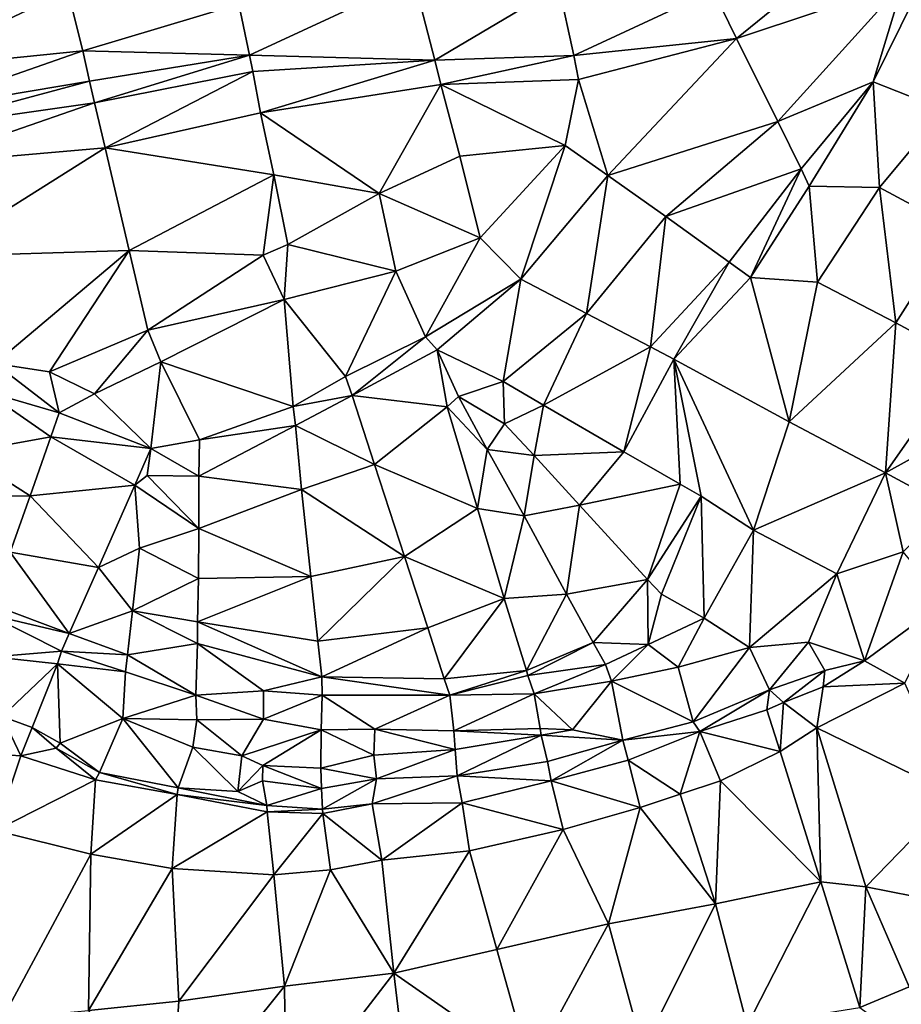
# Model space of a CAD drawing. Header units: feet. Extents: x 116535 to 120173, y 200032 to 203855.
# Tile 52 of 87: x 118533 to 118720, y 202240 to 202448. Entities that reach past the tile are written whole.
import ezdxf

# ---------------------------------------------------------------- set-up
doc = ezdxf.new("R2010")
doc.units = ezdxf.units.FT
doc.header["$MEASUREMENT"] = 0
doc.layers.add('V-TOPO-TINN-3DFC', color=3, linetype='Continuous')

msp = doc.modelspace()

# ---------------------------------------------------------------- linework, layer by layer
at = {"layer": 'V-TOPO-TINN-3DFC'}
for points in [[(118712.3895, 202466.7258, 559.9663), (118679.9309, 202454.597, 560.5121), (118684.9046, 202444.4022, 561.5339)], [(118720.1996, 202456.1938, 561.6076), (118712.3895, 202466.7258, 559.9663), (118684.9046, 202444.4022, 561.5339)], [(118616.4971, 202457.0403, 557.8239), (118579.4496, 202451.6764, 556.4894), (118581.6686, 202440.9035, 557.565)], [(118620.9713, 202439.8448, 558.9218), (118616.4971, 202457.0403, 557.8239), (118581.6686, 202440.9035, 557.565)], [(118647.2336, 202455.4796, 559.2119), (118616.4971, 202457.0403, 557.8239), (118620.9713, 202439.8448, 558.9218)], [(118720.1996, 202456.1938, 561.6076), (118684.9046, 202444.4022, 561.5339), (118693.6457, 202426.8788, 561.1139)], [(118720.1996, 202456.1938, 561.6076), (118693.6457, 202426.8788, 561.1139), (118713.8626, 202435.2317, 562.3011)], [(118722.6041, 202453.0162, 562.2334), (118720.1996, 202456.1938, 561.6076), (118713.8626, 202435.2317, 562.3011)], [(118505.7479, 202453.2581, 556.1645), (118506.3487, 202448.2034, 555.4505), (118543.2066, 202454.5556, 555.9741)], [(118508.1257, 202437.9157, 555.4918), (118543.2066, 202454.5556, 555.9741), (118506.3487, 202448.2034, 555.4505)], [(118546.3509, 202441.8239, 555.9798), (118543.2066, 202454.5556, 555.9741), (118508.1257, 202437.9157, 555.4918)], [(118579.4496, 202451.6764, 556.4894), (118543.2066, 202454.5556, 555.9741), (118546.3509, 202441.8239, 555.9798)], [(118650.4063, 202440.8079, 559.9276), (118647.2336, 202455.4796, 559.2119), (118620.9713, 202439.8448, 558.9218)], [(118679.9309, 202454.597, 560.5121), (118647.2336, 202455.4796, 559.2119), (118650.4063, 202440.8079, 559.9276)], [(118684.9046, 202444.4022, 561.5339), (118679.9309, 202454.597, 560.5121), (118650.4063, 202440.8079, 559.9276)], [(118581.6686, 202440.9035, 557.565), (118579.4496, 202451.6764, 556.4894), (118546.3509, 202441.8239, 555.9798)], [(118728.9012, 202429.3249, 563.711), (118722.6041, 202453.0162, 562.2334), (118713.8626, 202435.2317, 562.3011)], [(118684.9046, 202444.4022, 561.5339), (118650.4063, 202440.8079, 559.9276), (118651.4286, 202435.7707, 561.0666)], [(118657.6599, 202415.3702, 561.3166), (118684.9046, 202444.4022, 561.5339), (118651.4286, 202435.7707, 561.0666)], [(118657.6599, 202415.3702, 561.3166), (118693.6457, 202426.8788, 561.1139), (118684.9046, 202444.4022, 561.5339)], [(118546.3509, 202441.8239, 555.9798), (118508.1257, 202437.9157, 555.4918), (118509.5716, 202428.9609, 556.4899)], [(118547.8079, 202435.3834, 557.2303), (118546.3509, 202441.8239, 555.9798), (118509.5716, 202428.9609, 556.4899)], [(118581.6686, 202440.9035, 557.565), (118546.3509, 202441.8239, 555.9798), (118547.8079, 202435.3834, 557.2303)], [(118548.8636, 202430.8295, 558.1397), (118581.6686, 202440.9035, 557.565), (118547.8079, 202435.3834, 557.2303)], [(118582.388, 202437.4134, 558.3594), (118581.6686, 202440.9035, 557.565), (118548.8636, 202430.8295, 558.1397)], [(118582.388, 202437.4134, 558.3594), (118620.9713, 202439.8448, 558.9218), (118581.6686, 202440.9035, 557.565)], [(118582.388, 202437.4134, 558.3594), (118584.0411, 202428.6548, 559.5027), (118620.9713, 202439.8448, 558.9218)], [(118622.2176, 202434.6795, 559.9337), (118620.9713, 202439.8448, 558.9218), (118584.0411, 202428.6548, 559.5027)], [(118650.4063, 202440.8079, 559.9276), (118620.9713, 202439.8448, 558.9218), (118622.2176, 202434.6795, 559.9337)], [(118651.4286, 202435.7707, 561.0666), (118650.4063, 202440.8079, 559.9276), (118622.2176, 202434.6795, 559.9337)], [(118551.1084, 202421.2538, 559.3012), (118582.388, 202437.4134, 558.3594), (118548.8636, 202430.8295, 558.1397)], [(118551.1084, 202421.2538, 559.3012), (118584.0411, 202428.6548, 559.5027), (118582.388, 202437.4134, 558.3594)], [(118510.1592, 202425.2588, 557.6984), (118547.8079, 202435.3834, 557.2303), (118509.5716, 202428.9609, 556.4899)], [(118548.8636, 202430.8295, 558.1397), (118547.8079, 202435.3834, 557.2303), (118510.1592, 202425.2588, 557.6984)], [(118651.4286, 202435.7707, 561.0666), (118622.2176, 202434.6795, 559.9337), (118648.6156, 202421.7691, 561.972)], [(118657.6599, 202415.3702, 561.3166), (118651.4286, 202435.7707, 561.0666), (118648.6156, 202421.7691, 561.972)], [(118698.6374, 202416.8311, 561.6813), (118713.8626, 202435.2317, 562.3011), (118693.6457, 202426.8788, 561.1139)], [(118713.8626, 202435.2317, 562.3011), (118698.6374, 202416.8311, 561.6813), (118700.3224, 202413.1434, 562.1945)], [(118713.8626, 202435.2317, 562.3011), (118700.3224, 202413.1434, 562.1945), (118715.2271, 202412.8576, 562.553)], [(118715.2271, 202412.8576, 562.553), (118728.9012, 202429.3249, 563.711), (118713.8626, 202435.2317, 562.3011)], [(118609.1866, 202411.5985, 561.0193), (118622.2176, 202434.6795, 559.9337), (118584.0411, 202428.6548, 559.5027)], [(118626.2907, 202419.4981, 561.2413), (118622.2176, 202434.6795, 559.9337), (118609.1866, 202411.5985, 561.0193)], [(118626.2907, 202419.4981, 561.2413), (118648.6156, 202421.7691, 561.972), (118622.2176, 202434.6795, 559.9337)], [(118511.3196, 202417.8199, 558.6793), (118548.8636, 202430.8295, 558.1397), (118510.1592, 202425.2588, 557.6984)], [(118511.3196, 202417.8199, 558.6793), (118551.1084, 202421.2538, 559.3012), (118548.8636, 202430.8295, 558.1397)], [(118731.4124, 202404.2079, 563.406), (118728.9012, 202429.3249, 563.711), (118715.2271, 202412.8576, 562.553)], [(118551.1084, 202421.2538, 559.3012), (118586.8641, 202415.5552, 559.9468), (118584.0411, 202428.6548, 559.5027)], [(118586.8641, 202415.5552, 559.9468), (118609.1866, 202411.5985, 561.0193), (118584.0411, 202428.6548, 559.5027)], [(118669.9127, 202406.7044, 561.0256), (118693.6457, 202426.8788, 561.1139), (118657.6599, 202415.3702, 561.3166)], [(118698.6374, 202416.8311, 561.6813), (118693.6457, 202426.8788, 561.1139), (118669.9127, 202406.7044, 561.0256)], [(118511.3196, 202417.8199, 558.6793), (118514.4853, 202398.2453, 559.6988), (118551.1084, 202421.2538, 559.3012)], [(118514.4853, 202398.2453, 559.6988), (118556.1663, 202399.524, 559.8627), (118551.1084, 202421.2538, 559.3012)], [(118551.1084, 202421.2538, 559.3012), (118556.1663, 202399.524, 559.8627), (118586.8641, 202415.5552, 559.9468)], [(118626.2907, 202419.4981, 561.2413), (118630.5819, 202402.2229, 561.9495), (118648.6156, 202421.7691, 561.972)], [(118639.1711, 202393.4179, 561.9516), (118648.6156, 202421.7691, 561.972), (118630.5819, 202402.2229, 561.9495)], [(118657.6599, 202415.3702, 561.3166), (118648.6156, 202421.7691, 561.972), (118639.1711, 202393.4179, 561.9516)], [(118626.2907, 202419.4981, 561.2413), (118609.1866, 202411.5985, 561.0193), (118630.5819, 202402.2229, 561.9495)], [(118698.6374, 202416.8311, 561.6813), (118669.9127, 202406.7044, 561.0256), (118683.3304, 202397.0565, 561.2832)], [(118698.6374, 202416.8311, 561.6813), (118683.3304, 202397.0565, 561.2832), (118687.8383, 202393.823, 562.1674)], [(118687.8383, 202393.823, 562.1674), (118700.3224, 202413.1434, 562.1945), (118698.6374, 202416.8311, 561.6813)], [(118556.1663, 202399.524, 559.8627), (118584.5971, 202398.5398, 560.0907), (118586.8641, 202415.5552, 559.9468)], [(118584.5971, 202398.5398, 560.0907), (118589.8165, 202400.8065, 560.18), (118586.8641, 202415.5552, 559.9468)], [(118589.8165, 202400.8065, 560.18), (118609.1866, 202411.5985, 561.0193), (118586.8641, 202415.5552, 559.9468)], [(118657.6599, 202415.3702, 561.3166), (118639.1711, 202393.4179, 561.9516), (118653.1185, 202386.1406, 561.3458)], [(118669.9127, 202406.7044, 561.0256), (118657.6599, 202415.3702, 561.3166), (118653.1185, 202386.1406, 561.3458)], [(118687.8383, 202393.823, 562.1674), (118702.036, 202392.813, 562.408), (118700.3224, 202413.1434, 562.1945)], [(118715.2271, 202412.8576, 562.553), (118700.3224, 202413.1434, 562.1945), (118702.036, 202392.813, 562.408)], [(118715.2271, 202412.8576, 562.553), (118702.036, 202392.813, 562.408), (118718.6764, 202384.2093, 562.692)], [(118731.4124, 202404.2079, 563.406), (118715.2271, 202412.8576, 562.553), (118718.6764, 202384.2093, 562.692)], [(118612.6893, 202395.1175, 562.1285), (118609.1866, 202411.5985, 561.0193), (118589.8165, 202400.8065, 560.18)], [(118630.5819, 202402.2229, 561.9495), (118609.1866, 202411.5985, 561.0193), (118612.6893, 202395.1175, 562.1285)], [(118669.9127, 202406.7044, 561.0256), (118653.1185, 202386.1406, 561.3458), (118666.7061, 202379.0752, 560.5962)], [(118683.3304, 202397.0565, 561.2832), (118669.9127, 202406.7044, 561.0256), (118666.7061, 202379.0752, 560.5962)], [(118733.2085, 202376.3107, 562.922), (118731.4124, 202404.2079, 563.406), (118718.6764, 202384.2093, 562.692)], [(118618.9917, 202381.2156, 561.6533), (118630.5819, 202402.2229, 561.9495), (118612.6893, 202395.1175, 562.1285)], [(118639.1711, 202393.4179, 561.9516), (118630.5819, 202402.2229, 561.9495), (118618.9917, 202381.2156, 561.6533)], [(118527.6966, 202375.5999, 560.1534), (118556.1663, 202399.524, 559.8627), (118514.4853, 202398.2453, 559.6988)], [(118527.6966, 202375.5999, 560.1534), (118539.2897, 202373.8067, 560.227), (118556.1663, 202399.524, 559.8627)], [(118556.1663, 202399.524, 559.8627), (118539.2897, 202373.8067, 560.227), (118560.1398, 202382.625, 560.2823)], [(118556.1663, 202399.524, 559.8627), (118560.1398, 202382.625, 560.2823), (118584.5971, 202398.5398, 560.0907)], [(118584.5971, 202398.5398, 560.0907), (118589.0231, 202389.1067, 562.4489), (118589.8165, 202400.8065, 560.18)], [(118612.6893, 202395.1175, 562.1285), (118589.8165, 202400.8065, 560.18), (118589.0231, 202389.1067, 562.4489)], [(118560.1398, 202382.625, 560.2823), (118589.0231, 202389.1067, 562.4489), (118584.5971, 202398.5398, 560.0907)], [(118683.3304, 202397.0565, 561.2832), (118666.7061, 202379.0752, 560.5962), (118671.5886, 202376.5043, 562.1828)], [(118687.8383, 202393.823, 562.1674), (118683.3304, 202397.0565, 561.2832), (118671.5886, 202376.5043, 562.1828)], [(118602.0088, 202372.8245, 561.4616), (118612.6893, 202395.1175, 562.1285), (118589.0231, 202389.1067, 562.4489)], [(118618.9917, 202381.2156, 561.6533), (118612.6893, 202395.1175, 562.1285), (118602.0088, 202372.8245, 561.4616)], [(118639.1711, 202393.4179, 561.9516), (118618.9917, 202381.2156, 561.6533), (118621.4666, 202378.4492, 561.4777)], [(118639.1711, 202393.4179, 561.9516), (118621.4666, 202378.4492, 561.4777), (118635.4395, 202371.7543, 561.2166)], [(118639.1711, 202393.4179, 561.9516), (118635.4395, 202371.7543, 561.2166), (118653.1185, 202386.1406, 561.3458)], [(118696.0436, 202363.2227, 562.206), (118687.8383, 202393.823, 562.1674), (118671.5886, 202376.5043, 562.1828)], [(118702.036, 202392.813, 562.408), (118687.8383, 202393.823, 562.1674), (118696.0436, 202363.2227, 562.206)], [(118718.6764, 202384.2093, 562.692), (118702.036, 202392.813, 562.408), (118696.0436, 202363.2227, 562.206)], [(118560.1398, 202382.625, 560.2823), (118562.8908, 202375.8887, 561.7292), (118589.0231, 202389.1067, 562.4489)], [(118590.955, 202366.4648, 561.4185), (118589.0231, 202389.1067, 562.4489), (118562.8908, 202375.8887, 561.7292)], [(118602.0088, 202372.8245, 561.4616), (118589.0231, 202389.1067, 562.4489), (118590.955, 202366.4648, 561.4185)], [(118653.1185, 202386.1406, 561.3458), (118635.4395, 202371.7543, 561.2166), (118643.9661, 202366.7074, 560.9839)], [(118666.7061, 202379.0752, 560.5962), (118653.1185, 202386.1406, 561.3458), (118643.9661, 202366.7074, 560.9839)], [(118718.6764, 202384.2093, 562.692), (118696.0436, 202363.2227, 562.206), (118716.5022, 202352.4138, 562.089)], [(118733.2085, 202376.3107, 562.922), (118718.6764, 202384.2093, 562.692), (118716.5022, 202352.4138, 562.089)], [(118560.1398, 202382.625, 560.2823), (118539.2897, 202373.8067, 560.227), (118548.8164, 202369.1206, 561.2432)], [(118560.1398, 202382.625, 560.2823), (118548.8164, 202369.1206, 561.2432), (118562.8908, 202375.8887, 561.7292)], [(118618.9917, 202381.2156, 561.6533), (118602.0088, 202372.8245, 561.4616), (118603.4276, 202368.795, 561.1078)], [(118618.9917, 202381.2156, 561.6533), (118603.4276, 202368.795, 561.1078), (118621.4666, 202378.4492, 561.4777)], [(118666.7061, 202379.0752, 560.5962), (118643.9661, 202366.7074, 560.9839), (118661.0565, 202356.8658, 561.2882)], [(118671.5886, 202376.5043, 562.1828), (118666.7061, 202379.0752, 560.5962), (118661.0565, 202356.8658, 561.2882)], [(118621.4666, 202378.4492, 561.4777), (118603.4276, 202368.795, 561.1078), (118623.5577, 202366.3989, 561.2236)], [(118635.4395, 202371.7543, 561.2166), (118621.4666, 202378.4492, 561.4777), (118625.9985, 202368.561, 561.2184)], [(118621.4666, 202378.4492, 561.4777), (118623.5577, 202366.3989, 561.2236), (118625.9985, 202368.561, 561.2184)], [(118541.3426, 202365.1351, 560.166), (118527.6966, 202375.5999, 560.1534), (118525.6309, 202369.7127, 559.7389)], [(118541.3426, 202365.1351, 560.166), (118539.2897, 202373.8067, 560.227), (118527.6966, 202375.5999, 560.1534)], [(118560.7928, 202357.527, 560.3774), (118562.8908, 202375.8887, 561.7292), (118548.8164, 202369.1206, 561.2432)], [(118571.0858, 202359.3853, 560.7889), (118562.8908, 202375.8887, 561.7292), (118560.7928, 202357.527, 560.3774)], [(118590.955, 202366.4648, 561.4185), (118562.8908, 202375.8887, 561.7292), (118571.0858, 202359.3853, 560.7889)], [(118671.5886, 202376.5043, 562.1828), (118661.0565, 202356.8658, 561.2882), (118672.9418, 202350.0141, 561.6007)], [(118671.5886, 202376.5043, 562.1828), (118688.505, 202340.2708, 562.252), (118696.0436, 202363.2227, 562.206)], [(118671.5886, 202376.5043, 562.1828), (118677.409, 202347.4364, 561.9099), (118688.505, 202340.2708, 562.252)], [(118671.5886, 202376.5043, 562.1828), (118672.9418, 202350.0141, 561.6007), (118677.409, 202347.4364, 561.9099)], [(118733.2085, 202376.3107, 562.922), (118716.5022, 202352.4138, 562.089), (118740.0801, 202365.4828, 562.84)], [(118541.3426, 202365.1351, 560.166), (118548.8164, 202369.1206, 561.2432), (118539.2897, 202373.8067, 560.227)], [(118602.0088, 202372.8245, 561.4616), (118590.955, 202366.4648, 561.4185), (118603.4276, 202368.795, 561.1078)], [(118635.4395, 202371.7543, 561.2166), (118625.9985, 202368.561, 561.2184), (118635.7552, 202362.7553, 560.5758)], [(118643.9661, 202366.7074, 560.9839), (118635.4395, 202371.7543, 561.2166), (118635.7552, 202362.7553, 560.5758)], [(118539.6293, 202360.0506, 559.5864), (118525.6309, 202369.7127, 559.7389), (118520.913, 202356.6331, 559.6212)], [(118541.3426, 202365.1351, 560.166), (118525.6309, 202369.7127, 559.7389), (118539.6293, 202360.0506, 559.5864)], [(118541.3426, 202365.1351, 560.166), (118560.7928, 202357.527, 560.3774), (118548.8164, 202369.1206, 561.2432)], [(118603.4276, 202368.795, 561.1078), (118590.955, 202366.4648, 561.4185), (118591.4329, 202362.4641, 561.0406)], [(118603.4276, 202368.795, 561.1078), (118591.4329, 202362.4641, 561.0406), (118608.2016, 202354.148, 561.002)], [(118623.5577, 202366.3989, 561.2236), (118603.4276, 202368.795, 561.1078), (118608.2016, 202354.148, 561.002)], [(118632.075, 202357.3793, 560.9892), (118625.9985, 202368.561, 561.2184), (118623.5577, 202366.3989, 561.2236)], [(118635.7552, 202362.7553, 560.5758), (118625.9985, 202368.561, 561.2184), (118632.075, 202357.3793, 560.9892)], [(118590.955, 202366.4648, 561.4185), (118571.0858, 202359.3853, 560.7889), (118591.4329, 202362.4641, 561.0406)], [(118630.016, 202344.8695, 561.1086), (118623.5577, 202366.3989, 561.2236), (118608.2016, 202354.148, 561.002)], [(118630.016, 202344.8695, 561.1086), (118632.075, 202357.3793, 560.9892), (118623.5577, 202366.3989, 561.2236)], [(118643.9661, 202366.7074, 560.9839), (118635.7552, 202362.7553, 560.5758), (118642.0116, 202356.1054, 561.5713)], [(118661.0565, 202356.8658, 561.2882), (118643.9661, 202366.7074, 560.9839), (118642.0116, 202356.1054, 561.5713)], [(118541.3426, 202365.1351, 560.166), (118539.6293, 202360.0506, 559.5864), (118560.7928, 202357.527, 560.3774)], [(118729.7042, 202345.2592, 562.413), (118740.0801, 202365.4828, 562.84), (118716.5022, 202352.4138, 562.089)], [(118591.4329, 202362.4641, 561.0406), (118570.9321, 202351.7235, 560.3972), (118592.7064, 202348.8983, 560.8713)], [(118591.4329, 202362.4641, 561.0406), (118571.0858, 202359.3853, 560.7889), (118570.9321, 202351.7235, 560.3972)], [(118608.2016, 202354.148, 561.002), (118591.4329, 202362.4641, 561.0406), (118592.7064, 202348.8983, 560.8713)], [(118642.0116, 202356.1054, 561.5713), (118635.7552, 202362.7553, 560.5758), (118632.075, 202357.3793, 560.9892)], [(118716.5022, 202352.4138, 562.089), (118696.0436, 202363.2227, 562.206), (118688.505, 202340.2708, 562.252)], [(118535.2222, 202347.5399, 559.9265), (118539.6293, 202360.0506, 559.5864), (118520.913, 202356.6331, 559.6212)], [(118557.3918, 202349.7611, 559.7925), (118539.6293, 202360.0506, 559.5864), (118535.2222, 202347.5399, 559.9265)], [(118560.7928, 202357.527, 560.3774), (118539.6293, 202360.0506, 559.5864), (118557.3918, 202349.7611, 559.7925)], [(118571.0858, 202359.3853, 560.7889), (118560.7928, 202357.527, 560.3774), (118570.9321, 202351.7235, 560.3972)], [(118535.2222, 202347.5399, 559.9265), (118520.913, 202356.6331, 559.6212), (118517.4538, 202347.4725, 559.6044)], [(118560.7928, 202357.527, 560.3774), (118557.3918, 202349.7611, 559.7925), (118559.9818, 202351.8199, 559.8755)], [(118570.9321, 202351.7235, 560.3972), (118560.7928, 202357.527, 560.3774), (118559.9818, 202351.8199, 559.8755)], [(118639.9236, 202343.2619, 561.4637), (118632.075, 202357.3793, 560.9892), (118630.016, 202344.8695, 561.1086)], [(118642.0116, 202356.1054, 561.5713), (118632.075, 202357.3793, 560.9892), (118639.9236, 202343.2619, 561.4637)], [(118651.6261, 202345.5617, 561.2171), (118642.0116, 202356.1054, 561.5713), (118639.9236, 202343.2619, 561.4637)], [(118661.0565, 202356.8658, 561.2882), (118642.0116, 202356.1054, 561.5713), (118651.6261, 202345.5617, 561.2171)], [(118672.9418, 202350.0141, 561.6007), (118661.0565, 202356.8658, 561.2882), (118651.6261, 202345.5617, 561.2171)], [(118608.2016, 202354.148, 561.002), (118592.7064, 202348.8983, 560.8713), (118614.5205, 202334.6884, 560.2519)], [(118630.016, 202344.8695, 561.1086), (118608.2016, 202354.148, 561.002), (118614.5205, 202334.6884, 560.2519)], [(118570.9794, 202340.5855, 559.7853), (118559.9818, 202351.8199, 559.8755), (118557.3918, 202349.7611, 559.7925)], [(118570.9321, 202351.7235, 560.3972), (118559.9818, 202351.8199, 559.8755), (118570.9794, 202340.5855, 559.7853)], [(118592.7064, 202348.8983, 560.8713), (118570.9321, 202351.7235, 560.3972), (118570.9794, 202340.5855, 559.7853)], [(118706.1444, 202331.0161, 562.246), (118716.5022, 202352.4138, 562.089), (118688.505, 202340.2708, 562.252)], [(118720.2335, 202335.6545, 562.275), (118716.5022, 202352.4138, 562.089), (118706.1444, 202331.0161, 562.246)], [(118729.7042, 202345.2592, 562.413), (118716.5022, 202352.4138, 562.089), (118720.2335, 202335.6545, 562.275)], [(118549.7036, 202332.375, 559.868), (118557.3918, 202349.7611, 559.7925), (118535.2222, 202347.5399, 559.9265)], [(118558.3885, 202336.417, 559.9256), (118557.3918, 202349.7611, 559.7925), (118549.7036, 202332.375, 559.868)], [(118570.9794, 202340.5855, 559.7853), (118557.3918, 202349.7611, 559.7925), (118558.3885, 202336.417, 559.9256)], [(118672.9418, 202350.0141, 561.6007), (118651.6261, 202345.5617, 561.2171), (118666.0266, 202329.8312, 561.1278)], [(118677.409, 202347.4364, 561.9099), (118672.9418, 202350.0141, 561.6007), (118666.0266, 202329.8312, 561.1278)], [(118530.9456, 202335.5596, 559.5153), (118535.2222, 202347.5399, 559.9265), (118517.4538, 202347.4725, 559.6044)], [(118549.7036, 202332.375, 559.868), (118535.2222, 202347.5399, 559.9265), (118530.9456, 202335.5596, 559.5153)], [(118592.7064, 202348.8983, 560.8713), (118570.9794, 202340.5855, 559.7853), (118594.7237, 202330.4104, 560.0289)], [(118614.5205, 202334.6884, 560.2519), (118592.7064, 202348.8983, 560.8713), (118594.7237, 202330.4104, 560.0289)], [(118677.409, 202347.4364, 561.9099), (118666.0266, 202329.8312, 561.1278), (118668.9741, 202326.6956, 561.6608)], [(118677.409, 202347.4364, 561.9099), (118668.9741, 202326.6956, 561.6608), (118678.0538, 202321.6364, 561.6123)], [(118677.409, 202347.4364, 561.9099), (118678.0538, 202321.6364, 561.6123), (118688.505, 202340.2708, 562.252)], [(118651.6261, 202345.5617, 561.2171), (118639.9236, 202343.2619, 561.4637), (118648.8913, 202326.6754, 561.0343)], [(118666.0266, 202329.8312, 561.1278), (118651.6261, 202345.5617, 561.2171), (118648.8913, 202326.6754, 561.0343)], [(118635.6707, 202325.7636, 561.0347), (118630.016, 202344.8695, 561.1086), (118614.5205, 202334.6884, 560.2519)], [(118639.9236, 202343.2619, 561.4637), (118630.016, 202344.8695, 561.1086), (118635.6707, 202325.7636, 561.0347)], [(118648.8913, 202326.6754, 561.0343), (118639.9236, 202343.2619, 561.4637), (118635.6707, 202325.7636, 561.0347)], [(118570.9794, 202340.5855, 559.7853), (118558.3885, 202336.417, 559.9256), (118570.897, 202329.9948, 559.5812)], [(118594.7237, 202330.4104, 560.0289), (118570.9794, 202340.5855, 559.7853), (118570.897, 202329.9948, 559.5812)], [(118688.505, 202340.2708, 562.252), (118678.0538, 202321.6364, 561.6123), (118687.6537, 202315.3766, 562.6116)], [(118687.6537, 202315.3766, 562.6116), (118706.1444, 202331.0161, 562.246), (118688.505, 202340.2708, 562.252)], [(118543.498, 202318.3752, 559.3766), (118530.9456, 202335.5596, 559.5153), (118527.2434, 202324.4117, 559.3843)], [(118543.498, 202318.3752, 559.3766), (118549.7036, 202332.375, 559.868), (118530.9456, 202335.5596, 559.5153)], [(118558.3885, 202336.417, 559.9256), (118549.7036, 202332.375, 559.868), (118556.8871, 202323.1493, 559.4692)], [(118570.897, 202329.9948, 559.5812), (118558.3885, 202336.417, 559.9256), (118556.8871, 202323.1493, 559.4692)], [(118706.1444, 202331.0161, 562.246), (118712.0168, 202312.5866, 565.558), (118720.2335, 202335.6545, 562.275)], [(118729.0692, 202325.0436, 568.075), (118720.2335, 202335.6545, 562.275), (118712.0168, 202312.5866, 565.558)], [(118614.5205, 202334.6884, 560.2519), (118594.7237, 202330.4104, 560.0289), (118596.1948, 202316.7215, 560.7802)], [(118614.5205, 202334.6884, 560.2519), (118596.1948, 202316.7215, 560.7802), (118619.4652, 202319.5281, 560.8692)], [(118635.6707, 202325.7636, 561.0347), (118614.5205, 202334.6884, 560.2519), (118619.4652, 202319.5281, 560.8692)], [(118556.8871, 202323.1493, 559.4692), (118549.7036, 202332.375, 559.868), (118543.498, 202318.3752, 559.3766)], [(118687.6537, 202315.3766, 562.6116), (118700.1652, 202316.536, 564.2541), (118706.1444, 202331.0161, 562.246)], [(118706.1444, 202331.0161, 562.246), (118700.1652, 202316.536, 564.2541), (118712.0168, 202312.5866, 565.558)], [(118570.897, 202329.9948, 559.5812), (118556.8871, 202323.1493, 559.4692), (118570.6601, 202320.8611, 559.7606)], [(118594.7237, 202330.4104, 560.0289), (118570.897, 202329.9948, 559.5812), (118570.6601, 202320.8611, 559.7606)], [(118594.7237, 202330.4104, 560.0289), (118570.6601, 202320.8611, 559.7606), (118596.1948, 202316.7215, 560.7802)], [(118666.0266, 202329.8312, 561.1278), (118648.8913, 202326.6754, 561.0343), (118654.4901, 202316.4799, 561.3565)], [(118666.0266, 202329.8312, 561.1278), (118654.4901, 202316.4799, 561.3565), (118666.1578, 202316.0248, 561.6116)], [(118668.9741, 202326.6956, 561.6608), (118666.0266, 202329.8312, 561.1278), (118666.1578, 202316.0248, 561.6116)], [(118648.8913, 202326.6754, 561.0343), (118635.6707, 202325.7636, 561.0347), (118640.3928, 202310.4906, 561.0881)], [(118654.4901, 202316.4799, 561.3565), (118648.8913, 202326.6754, 561.0343), (118640.3928, 202310.4906, 561.0881)], [(118668.9741, 202326.6956, 561.6608), (118666.1578, 202316.0248, 561.6116), (118678.0538, 202321.6364, 561.6123)], [(118543.498, 202318.3752, 559.3766), (118527.2434, 202324.4117, 559.3843), (118526.3796, 202322.3482, 559.8009)], [(118635.6707, 202325.7636, 561.0347), (118619.4652, 202319.5281, 560.8692), (118622.9325, 202308.7417, 561.0489)], [(118640.3928, 202310.4906, 561.0881), (118635.6707, 202325.7636, 561.0347), (118622.9325, 202308.7417, 561.0489)], [(118729.0692, 202325.0436, 568.075), (118712.0168, 202312.5866, 565.558), (118720.5725, 202307.8092, 565.218)], [(118541.8288, 202314.6078, 560.3621), (118526.3796, 202322.3482, 559.8009), (118527.3657, 202313.4466, 561.2226)], [(118541.8288, 202314.6078, 560.3621), (118543.498, 202318.3752, 559.3766), (118526.3796, 202322.3482, 559.8009)], [(118555.8378, 202313.8582, 560.6634), (118556.8871, 202323.1493, 559.4692), (118543.498, 202318.3752, 559.3766)], [(118570.6557, 202316.2233, 560.337), (118556.8871, 202323.1493, 559.4692), (118555.8378, 202313.8582, 560.6634)], [(118570.6557, 202316.2233, 560.337), (118570.6601, 202320.8611, 559.7606), (118556.8871, 202323.1493, 559.4692)], [(118596.9933, 202309.1693, 561.2144), (118570.6601, 202320.8611, 559.7606), (118570.6557, 202316.2233, 560.337)], [(118570.6601, 202320.8611, 559.7606), (118596.9933, 202309.1693, 561.2144), (118596.1948, 202316.7215, 560.7802)], [(118678.0538, 202321.6364, 561.6123), (118666.1578, 202316.0248, 561.6116), (118672.5252, 202311.2341, 562.0871)], [(118687.6537, 202315.3766, 562.6116), (118678.0538, 202321.6364, 561.6123), (118672.5252, 202311.2341, 562.0871)], [(118555.8378, 202313.8582, 560.6634), (118543.498, 202318.3752, 559.3766), (118541.8288, 202314.6078, 560.3621)], [(118619.4652, 202319.5281, 560.8692), (118596.1948, 202316.7215, 560.7802), (118596.9933, 202309.1693, 561.2144)], [(118622.9325, 202308.7417, 561.0489), (118619.4652, 202319.5281, 560.8692), (118596.9933, 202309.1693, 561.2144)], [(118555.8378, 202313.8582, 560.6634), (118570.2947, 202305.2805, 561.5789), (118570.6557, 202316.2233, 560.337)], [(118584.6755, 202306.2429, 561.4022), (118570.6557, 202316.2233, 560.337), (118570.2947, 202305.2805, 561.5789)], [(118596.9933, 202309.1693, 561.2144), (118570.6557, 202316.2233, 560.337), (118584.6755, 202306.2429, 561.4022)], [(118654.4901, 202316.4799, 561.3565), (118640.3928, 202310.4906, 561.0881), (118640.6941, 202309.4781, 561.5419)], [(118657.136, 202311.7647, 561.6647), (118654.4901, 202316.4799, 561.3565), (118640.6941, 202309.4781, 561.5419)], [(118666.1578, 202316.0248, 561.6116), (118654.4901, 202316.4799, 561.3565), (118657.136, 202311.7647, 561.6647)], [(118700.1652, 202316.536, 564.2541), (118687.6537, 202315.3766, 562.6116), (118691.8901, 202306.4072, 568.2916)], [(118700.1652, 202316.536, 564.2541), (118691.8901, 202306.4072, 568.2916), (118703.6016, 202310.4997, 565.1669)], [(118712.0168, 202312.5866, 565.558), (118700.1652, 202316.536, 564.2541), (118703.6016, 202310.4997, 565.1669)], [(118541.0188, 202311.9526, 560.7981), (118541.8288, 202314.6078, 560.3621), (118527.3657, 202313.4466, 561.2226)], [(118555.4473, 202310.2566, 560.8644), (118541.8288, 202314.6078, 560.3621), (118541.0188, 202311.9526, 560.7981)], [(118555.4473, 202310.2566, 560.8644), (118555.8378, 202313.8582, 560.6634), (118541.8288, 202314.6078, 560.3621)], [(118666.1578, 202316.0248, 561.6116), (118657.136, 202311.7647, 561.6647), (118658.3763, 202308.2556, 561.9947)], [(118672.5252, 202311.2341, 562.0871), (118666.1578, 202316.0248, 561.6116), (118658.3763, 202308.2556, 561.9947)], [(118687.6537, 202315.3766, 562.6116), (118672.5252, 202311.2341, 562.0871), (118675.69, 202299.6252, 567.851)], [(118691.8901, 202306.4072, 568.2916), (118687.6537, 202315.3766, 562.6116), (118675.69, 202299.6252, 567.851)], [(118529.2913, 202300.8007, 568.445), (118541.0188, 202311.9526, 560.7981), (118527.3657, 202313.4466, 561.2226)], [(118529.2913, 202300.8007, 568.445), (118535.6258, 202298.4725, 568.732), (118541.0188, 202311.9526, 560.7981)], [(118535.6258, 202298.4725, 568.732), (118541.6047, 202295.1531, 570.2646), (118541.0188, 202311.9526, 560.7981)], [(118554.8596, 202300.3372, 564.5587), (118541.0188, 202311.9526, 560.7981), (118541.6047, 202295.1531, 570.2646)], [(118554.8596, 202300.3372, 564.5587), (118555.4473, 202310.2566, 560.8644), (118541.0188, 202311.9526, 560.7981)], [(118555.8378, 202313.8582, 560.6634), (118555.4473, 202310.2566, 560.8644), (118570.2947, 202305.2805, 561.5789)], [(118712.0168, 202312.5866, 565.558), (118703.2771, 202307.0472, 565.13), (118720.5725, 202307.8092, 565.218)], [(118712.0168, 202312.5866, 565.558), (118703.6016, 202310.4997, 565.1669), (118703.2771, 202307.0472, 565.13)], [(118554.8596, 202300.3372, 564.5587), (118570.2947, 202305.2805, 561.5789), (118555.4473, 202310.2566, 560.8644)], [(118640.3928, 202310.4906, 561.0881), (118622.9325, 202308.7417, 561.0489), (118624.1282, 202305.3239, 561.4448)], [(118640.6941, 202309.4781, 561.5419), (118640.3928, 202310.4906, 561.0881), (118624.1282, 202305.3239, 561.4448)], [(118657.136, 202311.7647, 561.6647), (118640.6941, 202309.4781, 561.5419), (118642.0231, 202305.6036, 561.8829)], [(118658.3763, 202308.2556, 561.9947), (118657.136, 202311.7647, 561.6647), (118642.0231, 202305.6036, 561.8829)], [(118675.69, 202299.6252, 567.851), (118672.5252, 202311.2341, 562.0871), (118658.3763, 202308.2556, 561.9947)], [(118694.8465, 202303.7189, 568.206), (118703.6016, 202310.4997, 565.1669), (118691.8901, 202306.4072, 568.2916)], [(118694.8465, 202303.7189, 568.206), (118703.2771, 202307.0472, 565.13), (118703.6016, 202310.4997, 565.1669)], [(118597.0741, 202305.3155, 561.4748), (118596.9933, 202309.1693, 561.2144), (118584.6755, 202306.2429, 561.4022)], [(118624.1282, 202305.3239, 561.4448), (118596.9933, 202309.1693, 561.2144), (118597.0741, 202305.3155, 561.4748)], [(118624.1282, 202305.3239, 561.4448), (118622.9325, 202308.7417, 561.0489), (118596.9933, 202309.1693, 561.2144)], [(118642.0231, 202305.6036, 561.8829), (118640.6941, 202309.4781, 561.5419), (118624.1282, 202305.3239, 561.4448)], [(118658.3763, 202308.2556, 561.9947), (118642.0231, 202305.6036, 561.8829), (118650.1209, 202297.9431, 565.4383)], [(118660.8267, 202295.7283, 567.413), (118658.3763, 202308.2556, 561.9947), (118650.1209, 202297.9431, 565.4383)], [(118660.8267, 202295.7283, 567.413), (118675.69, 202299.6252, 567.851), (118658.3763, 202308.2556, 561.9947)], [(118731.1484, 202284.0704, 563.278), (118720.5725, 202307.8092, 565.218), (118701.893, 202298.3645, 563.992)], [(118720.5725, 202307.8092, 565.218), (118703.2771, 202307.0472, 565.13), (118701.893, 202298.3645, 563.992)], [(118584.6365, 202300.2046, 564.153), (118584.6755, 202306.2429, 561.4022), (118570.2947, 202305.2805, 561.5789)], [(118584.6365, 202300.2046, 564.153), (118597.0741, 202305.3155, 561.4748), (118584.6755, 202306.2429, 561.4022)], [(118642.0231, 202305.6036, 561.8829), (118624.1282, 202305.3239, 561.4448), (118624.9842, 202297.7096, 565.2356)], [(118643.3226, 202298.1977, 565.1642), (118642.0231, 202305.6036, 561.8829), (118624.9842, 202297.7096, 565.2356)], [(118650.1209, 202297.9431, 565.4383), (118642.0231, 202305.6036, 561.8829), (118643.3226, 202298.1977, 565.1642)], [(118691.8901, 202306.4072, 568.2916), (118675.69, 202299.6252, 567.851), (118677.104, 202297.5754, 568.024)], [(118691.8901, 202306.4072, 568.2916), (118677.104, 202297.5754, 568.024), (118691.3162, 202302.1738, 568.167)], [(118694.8465, 202303.7189, 568.206), (118691.8901, 202306.4072, 568.2916), (118691.3162, 202302.1738, 568.167)], [(118701.893, 202298.3645, 563.992), (118703.2771, 202307.0472, 565.13), (118694.8465, 202303.7189, 568.206)], [(118570.5489, 202300.0895, 564.0796), (118570.2947, 202305.2805, 561.5789), (118554.8596, 202300.3372, 564.5587)], [(118584.6365, 202300.2046, 564.153), (118570.2947, 202305.2805, 561.5789), (118570.5489, 202300.0895, 564.0796)], [(118596.8529, 202297.917, 564.0381), (118597.0741, 202305.3155, 561.4748), (118584.6365, 202300.2046, 564.153)], [(118608.2303, 202298.0976, 564.2854), (118597.0741, 202305.3155, 561.4748), (118596.8529, 202297.917, 564.0381)], [(118624.1282, 202305.3239, 561.4448), (118597.0741, 202305.3155, 561.4748), (118608.2303, 202298.0976, 564.2854)], [(118624.9842, 202297.7096, 565.2356), (118624.1282, 202305.3239, 561.4448), (118608.2303, 202298.0976, 564.2854)], [(118694.1544, 202293.3731, 563.626), (118694.8465, 202303.7189, 568.206), (118691.3162, 202302.1738, 568.167)], [(118701.893, 202298.3645, 563.992), (118694.8465, 202303.7189, 568.206), (118694.1544, 202293.3731, 563.626)], [(118694.1544, 202293.3731, 563.626), (118691.3162, 202302.1738, 568.167), (118677.104, 202297.5754, 568.024)], [(118526.622, 202292.8901, 567.206), (118533.2256, 202292.402, 567.907), (118529.2913, 202300.8007, 568.445)], [(118529.2913, 202300.8007, 568.445), (118533.2256, 202292.402, 567.907), (118535.6258, 202298.4725, 568.732)], [(118554.8596, 202300.3372, 564.5587), (118541.6047, 202295.1531, 570.2646), (118549.877, 202288.9386, 569.9836)], [(118566.5461, 202285.6626, 570.6968), (118554.8596, 202300.3372, 564.5587), (118549.877, 202288.9386, 569.9836)], [(118566.5461, 202285.6626, 570.6968), (118569.6646, 202294.2826, 565.3715), (118554.8596, 202300.3372, 564.5587)], [(118569.6646, 202294.2826, 565.3715), (118570.5489, 202300.0895, 564.0796), (118554.8596, 202300.3372, 564.5587)], [(118580.0767, 202292.4009, 565.668), (118570.5489, 202300.0895, 564.0796), (118569.6646, 202294.2826, 565.3715)], [(118584.6365, 202300.2046, 564.153), (118570.5489, 202300.0895, 564.0796), (118580.0767, 202292.4009, 565.668)], [(118580.0767, 202292.4009, 565.668), (118596.8529, 202297.917, 564.0381), (118584.6365, 202300.2046, 564.153)], [(118677.104, 202297.5754, 568.024), (118675.69, 202299.6252, 567.851), (118660.8267, 202295.7283, 567.413)], [(118540.7192, 202294.0611, 570.275), (118535.6258, 202298.4725, 568.732), (118533.2256, 202292.402, 567.907)], [(118540.7192, 202294.0611, 570.275), (118541.6047, 202295.1531, 570.2646), (118535.6258, 202298.4725, 568.732)], [(118580.0767, 202292.4009, 565.668), (118584.5041, 202290.3768, 566.5019), (118596.8529, 202297.917, 564.0381)], [(118596.7864, 202289.7933, 566.9126), (118596.8529, 202297.917, 564.0381), (118584.5041, 202290.3768, 566.5019)], [(118608.0106, 202292.5784, 565.9011), (118596.8529, 202297.917, 564.0381), (118596.7864, 202289.7933, 566.9126)], [(118608.0106, 202292.5784, 565.9011), (118608.2303, 202298.0976, 564.2854), (118596.8529, 202297.917, 564.0381)], [(118625.2545, 202293.7789, 565.7188), (118608.2303, 202298.0976, 564.2854), (118608.0106, 202292.5784, 565.9011)], [(118625.2545, 202293.7789, 565.7188), (118624.9842, 202297.7096, 565.2356), (118608.2303, 202298.0976, 564.2854)], [(118643.4911, 202296.7983, 565.4138), (118643.3226, 202298.1977, 565.1642), (118624.9842, 202297.7096, 565.2356)], [(118643.4911, 202296.7983, 565.4138), (118624.9842, 202297.7096, 565.2356), (118625.2545, 202293.7789, 565.7188)], [(118650.1209, 202297.9431, 565.4383), (118643.3226, 202298.1977, 565.1642), (118643.4911, 202296.7983, 565.4138)], [(118660.8267, 202295.7283, 567.413), (118650.1209, 202297.9431, 565.4383), (118643.4911, 202296.7983, 565.4138)], [(118677.104, 202297.5754, 568.024), (118660.8267, 202295.7283, 567.413), (118661.9098, 202291.5129, 567.125)], [(118677.104, 202297.5754, 568.024), (118661.9098, 202291.5129, 567.125), (118672.9297, 202284.3074, 563.011)], [(118677.104, 202297.5754, 568.024), (118672.9297, 202284.3074, 563.011), (118681.5164, 202287.1666, 563.184)], [(118694.1544, 202293.3731, 563.626), (118677.104, 202297.5754, 568.024), (118681.5164, 202287.1666, 563.184)], [(118701.893, 202298.3645, 563.992), (118694.1544, 202293.3731, 563.626), (118702.7591, 202265.7199, 562.551)], [(118712.2899, 202264.7078, 562.493), (118701.893, 202298.3645, 563.992), (118702.7591, 202265.7199, 562.551)], [(118712.2899, 202264.7078, 562.493), (118731.1484, 202284.0704, 563.278), (118701.893, 202298.3645, 563.992)], [(118625.7179, 202288.1857, 569.015), (118643.4911, 202296.7983, 565.4138), (118625.2545, 202293.7789, 565.7188)], [(118644.8595, 202291.2669, 568.527), (118643.4911, 202296.7983, 565.4138), (118625.7179, 202288.1857, 569.015)], [(118660.8267, 202295.7283, 567.413), (118643.4911, 202296.7983, 565.4138), (118644.8595, 202291.2669, 568.527)], [(118660.8267, 202295.7283, 567.413), (118644.8595, 202291.2669, 568.527), (118645.6045, 202287.1246, 567.293)], [(118660.8267, 202295.7283, 567.413), (118645.6045, 202287.1246, 567.293), (118661.9098, 202291.5129, 567.125)], [(118549.0908, 202287.3696, 570.081), (118540.7192, 202294.0611, 570.275), (118533.2256, 202292.402, 567.907)], [(118540.7192, 202294.0611, 570.275), (118549.877, 202288.9386, 569.9836), (118541.6047, 202295.1531, 570.2646)], [(118549.0908, 202287.3696, 570.081), (118549.877, 202288.9386, 569.9836), (118540.7192, 202294.0611, 570.275)], [(118579.2322, 202284.898, 569.0146), (118569.6646, 202294.2826, 565.3715), (118566.5461, 202285.6626, 570.6968)], [(118579.2322, 202284.898, 569.0146), (118580.0767, 202292.4009, 565.668), (118569.6646, 202294.2826, 565.3715)], [(118608.6266, 202287.5836, 568.728), (118625.2545, 202293.7789, 565.7188), (118608.0106, 202292.5784, 565.9011)], [(118625.7179, 202288.1857, 569.015), (118625.2545, 202293.7789, 565.7188), (118608.6266, 202287.5836, 568.728)], [(118694.1544, 202293.3731, 563.626), (118681.5164, 202287.1666, 563.184), (118702.7591, 202265.7199, 562.551)], [(118527.8851, 202276.6468, 561.379), (118533.2256, 202292.402, 567.907), (118526.622, 202292.8901, 567.206)], [(118549.0908, 202287.3696, 570.081), (118533.2256, 202292.402, 567.907), (118527.8851, 202276.6468, 561.379)], [(118584.5041, 202290.3768, 566.5019), (118580.0767, 202292.4009, 565.668), (118579.2322, 202284.898, 569.0146)], [(118596.7864, 202289.7933, 566.9126), (118608.6266, 202287.5836, 568.728), (118608.0106, 202292.5784, 565.9011)], [(118644.8595, 202291.2669, 568.527), (118625.7179, 202288.1857, 569.015), (118645.6045, 202287.1246, 567.293)], [(118645.6045, 202287.1246, 567.293), (118664.499, 202281.5181, 562.568), (118661.9098, 202291.5129, 567.125)], [(118661.9098, 202291.5129, 567.125), (118664.499, 202281.5181, 562.568), (118672.9297, 202284.3074, 563.011)], [(118566.3702, 202284.2644, 570.876), (118549.877, 202288.9386, 569.9836), (118549.0908, 202287.3696, 570.081)], [(118566.5461, 202285.6626, 570.6968), (118549.877, 202288.9386, 569.9836), (118566.3702, 202284.2644, 570.876)], [(118584.5041, 202290.3768, 566.5019), (118579.2322, 202284.898, 569.0146), (118584.4862, 202287.1239, 566.9465)], [(118584.5041, 202290.3768, 566.5019), (118584.4862, 202287.1239, 566.9465), (118596.9427, 202285.5451, 567.0894)], [(118584.5041, 202290.3768, 566.5019), (118596.9427, 202285.5451, 567.0894), (118596.7864, 202289.7933, 566.9126)], [(118596.7864, 202289.7933, 566.9126), (118596.9427, 202285.5451, 567.0894), (118608.6266, 202287.5836, 568.728)], [(118549.0908, 202287.3696, 570.081), (118527.8851, 202276.6468, 561.379), (118548.0638, 202271.5884, 561.673)], [(118566.3702, 202284.2644, 570.876), (118549.0908, 202287.3696, 570.081), (118548.0638, 202271.5884, 561.673)], [(118584.4862, 202287.1239, 566.9465), (118579.2322, 202284.898, 569.0146), (118585.3779, 202281.9198, 569.2245)], [(118596.9427, 202285.5451, 567.0894), (118584.4862, 202287.1239, 566.9465), (118585.3779, 202281.9198, 569.2245)], [(118608.6266, 202287.5836, 568.728), (118596.9427, 202285.5451, 567.0894), (118597.1421, 202281.1031, 568.4279)], [(118607.7115, 202282.2782, 568.38), (118608.6266, 202287.5836, 568.728), (118597.1421, 202281.1031, 568.4279)], [(118607.7115, 202282.2782, 568.38), (118625.7179, 202288.1857, 569.015), (118608.6266, 202287.5836, 568.728)], [(118607.7115, 202282.2782, 568.38), (118626.735, 202282.4822, 567.001), (118625.7179, 202288.1857, 569.015)], [(118625.7179, 202288.1857, 569.015), (118626.735, 202282.4822, 567.001), (118645.6045, 202287.1246, 567.293)], [(118626.735, 202282.4822, 567.001), (118648.1847, 202276.7968, 562.256), (118645.6045, 202287.1246, 567.293)], [(118645.6045, 202287.1246, 567.293), (118648.1847, 202276.7968, 562.256), (118664.499, 202281.5181, 562.568)], [(118681.5164, 202287.1666, 563.184), (118672.9297, 202284.3074, 563.011), (118680.4203, 202261.0625, 562.463)], [(118681.5164, 202287.1666, 563.184), (118680.4203, 202261.0625, 562.463), (118702.7591, 202265.7199, 562.551)], [(118585.3779, 202281.9198, 569.2245), (118566.5461, 202285.6626, 570.6968), (118566.3702, 202284.2644, 570.876)], [(118585.3779, 202281.9198, 569.2245), (118579.2322, 202284.898, 569.0146), (118566.5461, 202285.6626, 570.6968)], [(118597.1421, 202281.1031, 568.4279), (118596.9427, 202285.5451, 567.0894), (118585.3779, 202281.9198, 569.2245)], [(118566.3702, 202284.2644, 570.876), (118548.0638, 202271.5884, 561.673), (118565.2851, 202268.5891, 561.704)], [(118566.3702, 202284.2644, 570.876), (118565.2851, 202268.5891, 561.704), (118585.4657, 202280.5771, 569.231)], [(118566.3702, 202284.2644, 570.876), (118585.4657, 202280.5771, 569.231), (118585.3779, 202281.9198, 569.2245)], [(118664.499, 202281.5181, 562.568), (118680.4203, 202261.0625, 562.463), (118672.9297, 202284.3074, 563.011)], [(118712.2899, 202264.7078, 562.493), (118742.3963, 202258.7503, 561.953), (118731.1484, 202284.0704, 563.278)], [(118585.4657, 202280.5771, 569.231), (118565.2851, 202268.5891, 561.704), (118586.8428, 202267.228, 561.733)], [(118585.4657, 202280.5771, 569.231), (118597.1421, 202281.1031, 568.4279), (118585.3779, 202281.9198, 569.2245)], [(118597.2327, 202280.234, 568.474), (118597.1421, 202281.1031, 568.4279), (118585.4657, 202280.5771, 569.231)], [(118597.2327, 202280.234, 568.474), (118585.4657, 202280.5771, 569.231), (118586.8428, 202267.228, 561.733)], [(118607.7115, 202282.2782, 568.38), (118597.1421, 202281.1031, 568.4279), (118597.2327, 202280.234, 568.474)], [(118597.2327, 202280.234, 568.474), (118609.7347, 202270.3543, 562.194), (118607.7115, 202282.2782, 568.38)], [(118607.7115, 202282.2782, 568.38), (118609.7347, 202270.3543, 562.194), (118626.735, 202282.4822, 567.001)], [(118626.735, 202282.4822, 567.001), (118609.7347, 202270.3543, 562.194), (118628.3072, 202272.3224, 562.382)], [(118626.735, 202282.4822, 567.001), (118628.3072, 202272.3224, 562.382), (118648.1847, 202276.7968, 562.256)], [(118664.499, 202281.5181, 562.568), (118648.1847, 202276.7968, 562.256), (118657.7965, 202256.8122, 561.987)], [(118664.499, 202281.5181, 562.568), (118657.7965, 202256.8122, 561.987), (118680.4203, 202261.0625, 562.463)], [(118597.2327, 202280.234, 568.474), (118586.8428, 202267.228, 561.733), (118598.8308, 202268.2451, 562.055)], [(118597.2327, 202280.234, 568.474), (118598.8308, 202268.2451, 562.055), (118609.7347, 202270.3543, 562.194)], [(118548.0638, 202271.5884, 561.673), (118527.8851, 202276.6468, 561.379), (118529.3843, 202236.7616, 561.446)], [(118648.1847, 202276.7968, 562.256), (118628.3072, 202272.3224, 562.382), (118634.0826, 202251.3817, 562.02)], [(118648.1847, 202276.7968, 562.256), (118634.0826, 202251.3817, 562.02), (118657.7965, 202256.8122, 561.987)], [(118628.3072, 202272.3224, 562.382), (118609.7347, 202270.3543, 562.194), (118612.2519, 202246.4093, 562.063)], [(118628.3072, 202272.3224, 562.382), (118612.2519, 202246.4093, 562.063), (118634.0826, 202251.3817, 562.02)], [(118547.6087, 202238.5087, 561.488), (118548.0638, 202271.5884, 561.673), (118529.3843, 202236.7616, 561.446)], [(118565.2851, 202268.5891, 561.704), (118548.0638, 202271.5884, 561.673), (118547.6087, 202238.5087, 561.488)], [(118609.7347, 202270.3543, 562.194), (118598.8308, 202268.2451, 562.055), (118612.2519, 202246.4093, 562.063)], [(118565.2851, 202268.5891, 561.704), (118547.6087, 202238.5087, 561.488), (118566.7072, 202240.4339, 561.769)], [(118586.8428, 202267.228, 561.733), (118565.2851, 202268.5891, 561.704), (118566.7072, 202240.4339, 561.769)], [(118598.8308, 202268.2451, 562.055), (118586.8428, 202267.228, 561.733), (118589.098, 202243.6211, 561.831)], [(118598.8308, 202268.2451, 562.055), (118589.098, 202243.6211, 561.831), (118612.2519, 202246.4093, 562.063)], [(118586.8428, 202267.228, 561.733), (118566.7072, 202240.4339, 561.769), (118589.098, 202243.6211, 561.831)], [(118702.7591, 202265.7199, 562.551), (118680.4203, 202261.0625, 562.463), (118687.1689, 202235.3235, 562.214)], [(118702.7591, 202265.7199, 562.551), (118687.1689, 202235.3235, 562.214), (118711.0618, 202239.1388, 562.561)], [(118712.2899, 202264.7078, 562.493), (118702.7591, 202265.7199, 562.551), (118711.0618, 202239.1388, 562.561)], [(118721.5176, 202243.5221, 562.41), (118712.2899, 202264.7078, 562.493), (118711.0618, 202239.1388, 562.561)], [(118721.5176, 202243.5221, 562.41), (118742.3963, 202258.7503, 561.953), (118712.2899, 202264.7078, 562.493)], [(118680.4203, 202261.0625, 562.463), (118657.7965, 202256.8122, 561.987), (118665.0511, 202230.2141, 562.172)], [(118687.1689, 202235.3235, 562.214), (118680.4203, 202261.0625, 562.463), (118665.0511, 202230.2141, 562.172)], [(118657.7965, 202256.8122, 561.987), (118634.0826, 202251.3817, 562.02), (118641.1992, 202226.2467, 561.976)], [(118665.0511, 202230.2141, 562.172), (118657.7965, 202256.8122, 561.987), (118641.1992, 202226.2467, 561.976)], [(118641.1992, 202226.2467, 561.976), (118634.0826, 202251.3817, 562.02), (118612.2519, 202246.4093, 562.063)], [(118612.2519, 202246.4093, 562.063), (118589.098, 202243.6211, 561.831), (118589.4651, 202216.736, 562.048)], [(118612.2519, 202246.4093, 562.063), (118589.4651, 202216.736, 562.048), (118615.4211, 202220.4923, 562.132)], [(118641.1992, 202226.2467, 561.976), (118612.2519, 202246.4093, 562.063), (118615.4211, 202220.4923, 562.132)], [(118564.8661, 202213.4177, 561.609), (118589.4651, 202216.736, 562.048), (118589.098, 202243.6211, 561.831)], [(118564.8661, 202213.4177, 561.609), (118589.098, 202243.6211, 561.831), (118566.7072, 202240.4339, 561.769)], [(118729.1542, 202225.7957, 563.441), (118721.5176, 202243.5221, 562.41), (118711.0618, 202239.1388, 562.561)], [(118564.8661, 202213.4177, 561.609), (118566.7072, 202240.4339, 561.769), (118547.6087, 202238.5087, 561.488)]]:
    msp.add_3dface(points, dxfattribs=at)

doc.saveas('drawing.dxf')
